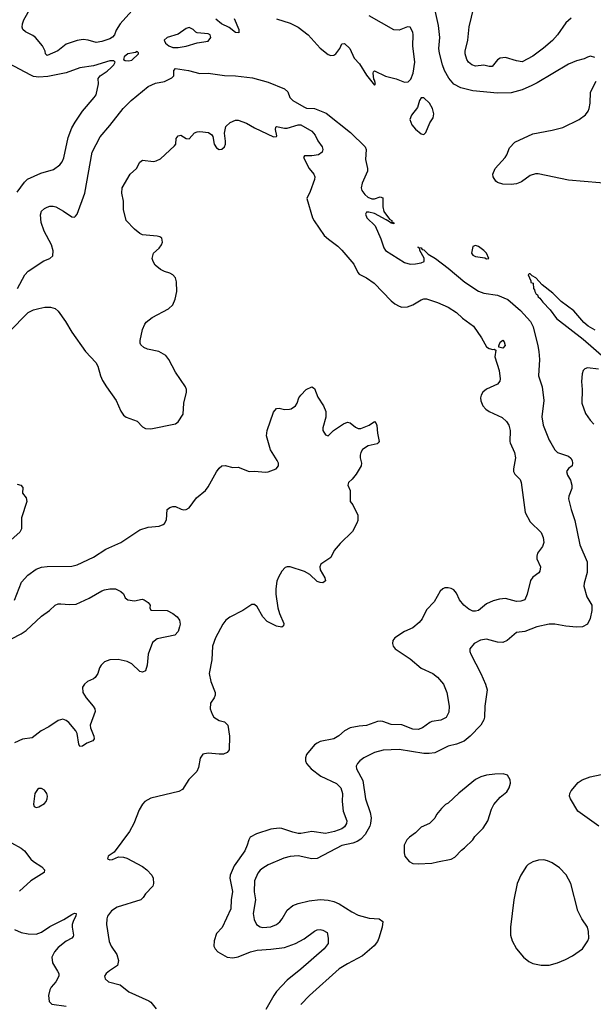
# Model space of a CAD drawing. Header units: inches. Extents: x 1934316 to 2140091, y 524953 to 667329.
# Tile 38 of 256: x 1980569 to 1984772, y 545884 to 553101. Entities that reach past the tile are written whole.
import ezdxf

# ---------------------------------------------------------------- set-up
doc = ezdxf.new("R2010")
doc.units = ezdxf.units.IN
doc.header["$MEASUREMENT"] = 0
doc.layers.add('B9584', color=7, linetype='Continuous')
doc.layers.add('B9585', color=7, linetype='Continuous')

msp = doc.modelspace()

# ---------------------------------------------------------------- linework, layer by layer
at = {"layer": 'B9584', "color": 5}
for points, elevation in [([(1980530, 548846.8), (1980582.3, 548977.7), (1980628.4, 549030), (1980690, 549074), (1980730, 549087.9), (1980770, 549092.4), (1980950, 549096), (1980990, 549104.9), (1981110, 549162.6), (1981200.3, 549219.7), (1981310.6, 549269.4), (1981450, 549361.1), (1981510, 549382), (1981590, 549388.5), (1981619.8, 549400.3), (1981630.9, 549409.1), (1981644.6, 549435.4), (1981649, 549510), (1981670, 549526.8), (1981690, 549534), (1981710, 549534), (1981752.4, 549512.4), (1981770, 549508), (1981790, 549510.4), (1981810, 549523.8), (1981864.4, 549595.6), (1981930, 549650.4), (1981950, 549678), (1982010, 549788), (1982030, 549814.9), (1982050, 549832), (1982074.3, 549834.3), (1982130, 549818), (1982170, 549822), (1982250, 549790.4), (1982290, 549792.4), (1982370, 549784.6), (1982390, 549787.4), (1982449.2, 549810), (1982464.5, 549830), (1982465.1, 549850), (1982456.9, 549870), (1982407.9, 549947.9), (1982392.5, 550000)], 280), ([(1983195.2, 550000), (1983188.1, 549991.9), (1983123, 549977), (1983081.6, 549950), (1983068, 549930), (1983064.9, 549910), (1983064.9, 549890), (1983074, 549850), (1983071, 549830), (1983034.8, 549770), (1983005.8, 549734.2), (1982978.8, 549710), (1982973.4, 549690), (1982990.3, 549650), (1982990.5, 549570.5), (1983010, 549544.7), (1983046.4, 549470), (1983046.7, 549430), (1983040.3, 549410), (1983006.7, 549350), (1982918, 549262), (1982874.4, 549210), (1982850, 549159), (1982774.8, 549110), (1982768, 549090), (1982770.6, 549070), (1982806, 549010), (1982810.7, 548989.3), (1982790, 548974), (1982770, 548975.1), (1982750, 548984.5), (1982694.6, 549034.6), (1982656.3, 549056.3), (1982550, 549090.9), (1982530, 549091.1), (1982514.9, 549085.1), (1982490, 549059.6), (1982464.4, 549015.5), (1982453.7, 548986.3), (1982444.9, 548930), (1982446.2, 548890), (1982460.3, 548790), (1982471.8, 548750), (1982505.4, 548674.6), (1982502, 548658), (1982490, 548649.3), (1982450, 548656.2), (1982382.9, 548690), (1982350, 548725.1), (1982310, 548798.4), (1982290, 548813.6), (1982270, 548815.6), (1982203, 548770), (1982110, 548721.7), (1982080.6, 548699.4), (1982058.3, 548670), (1982004.4, 548570), (1981981.7, 548510), (1981977.3, 548410), (1981958, 548310), (1981970.3, 548250.3), (1982001.3, 548170), (1982000.4, 548150), (1981993, 548130), (1981968.1, 548091.9), (1981964.4, 548050), (1981978.3, 548010), (1981992.4, 547990), (1982030, 547965.3), (1982070, 547954.9), (1982094, 547930), (1982105.7, 547850), (1982102.8, 547750), (1982090.4, 547729.6), (1982062, 547718), (1982030, 547716.9), (1981950, 547726), (1981910, 547717), (1981890.3, 547689.7), (1981878.9, 547621.1), (1981867, 547590), (1981808.6, 547531.4), (1981761.3, 547458.7), (1981735.4, 547444.6), (1981530, 547395), (1981486.9, 547370), (1981469, 547351), (1981444.1, 547310), (1981406.5, 547210), (1981374, 547150), (1981260.5, 546999.5), (1981218, 546970), (1981212, 546950), (1981230, 546944), (1981250, 546945.5), (1981294, 546966), (1981330, 546963.7), (1981355.1, 546955.1), (1981470, 546893.4), (1981501.6, 546870), (1981538, 546830), (1981546.4, 546810), (1981550.3, 546770), (1981543.8, 546750), (1981490, 546694.7), (1981473.6, 546666.4), (1981457.1, 546650), (1981282.5, 546597.5), (1981241.3, 546570), (1981213.4, 546530), (1981207.4, 546510), (1981206.3, 546470), (1981225.3, 546345.3), (1981238.3, 546310), (1981282, 546250), (1981294, 546206), (1981284.9, 546170), (1981226.4, 546130), (1981203.8, 546110), (1981190.4, 546090), (1981196.4, 546070), (1981220.7, 546050), (1981306.4, 546026.4), (1981370, 545976.5), (1981514.4, 545910), (1981530, 545898.9), (1981570, 545850.3)], 280), ([(1984163.8, 550000), (1984194, 549930), (1984202, 549890), (1984186.4, 549810), (1984188.2, 549790), (1984198, 549770), (1984236.3, 549730), (1984243.8, 549710), (1984273.1, 549490), (1984310, 549421.6), (1984390, 549342), (1984404.7, 549304.7), (1984408.9, 549270), (1984399.1, 549240.9), (1984363.7, 549190), (1984357.6, 549170), (1984358.4, 549150), (1984384.9, 549090), (1984381.4, 549058.6), (1984373, 549047), (1984330, 549015.1), (1984312.7, 548990), (1984288.2, 548890), (1984270, 548849.6), (1984241.4, 548838.6), (1984210, 548836.8), (1984130, 548857.7), (1984085.2, 548854.7), (1984037.5, 548842.5), (1983990, 548820.4), (1983930, 548772), (1983910, 548765), (1983890, 548767), (1983860.4, 548780.4), (1983823.5, 548810), (1983792.6, 548850), (1983770, 548898.4), (1983750, 548921.1), (1983730, 548933.3), (1983710, 548938), (1983683.4, 548936.6), (1983669.3, 548930.7), (1983650, 548911.6), (1983605.5, 548834.5), (1983550, 548776), (1983518.3, 548710), (1983497.2, 548682.8), (1983450, 548643.1), (1983390, 548616.5), (1983317.1, 548570), (1983303.8, 548550), (1983300.4, 548530), (1983306.7, 548510), (1983321.6, 548490), (1983430, 548417.4), (1983510, 548348.9), (1983597.1, 548310), (1983630, 548281.3), (1983673.4, 548230), (1983698, 548170), (1983716.5, 548070), (1983713.7, 548026.3), (1983694.3, 547985.7), (1983654, 547966), (1983590, 547956.2), (1983574.9, 547950), (1983520.3, 547910), (1983490, 547898.2), (1983450, 547901.6), (1983370, 547933.6), (1983290, 547936.1), (1983230, 547956.8), (1983210, 547958.7), (1983190, 547957.2), (1983110, 547928.1), (1983056.4, 547923.6), (1982990, 547911.1), (1982950.2, 547889.8), (1982906.6, 547853.4), (1982870, 547831.2), (1982770.3, 547809.7), (1982750, 547799.6), (1982730, 547785.1), (1982670, 547715.1), (1982662.6, 547690), (1982663.1, 547670), (1982670.4, 547650), (1982704.2, 547610), (1982776.1, 547556.1), (1982890, 547502.8), (1982921.2, 547470), (1982933.5, 547430), (1982932.2, 547370), (1982939.6, 547299.6), (1982966, 547230), (1982964.9, 547210), (1982950, 547184.4), (1982930.6, 547169.4), (1982875.3, 547150), (1982810, 547136.3), (1982710, 547150.8), (1982630, 547135.3), (1982610, 547136.1), (1982570, 547145), (1982490, 547174.2), (1982470, 547176.5), (1982410, 547167.4), (1982305.1, 547134.9), (1982258.4, 547110), (1982247, 547090), (1982236.5, 547050), (1982218.4, 547010), (1982140.3, 546899.7), (1982111.1, 546830), (1982108.3, 546810), (1982127.7, 546712.3), (1982118.4, 546650), (1982116.3, 546583.7), (1982052.3, 546447.7), (1982010, 546403.7), (1981993.4, 546350), (1981992.4, 546310), (1982000.5, 546290), (1982020.7, 546270), (1982090, 546230.3), (1982130, 546224.2), (1982170, 546231.6), (1982259.5, 546270), (1982310, 546282.3), (1982410, 546287.5), (1982510, 546300.2), (1982590.7, 546329.3), (1982654.5, 546365.5), (1982730, 546420.9), (1982749.9, 546430.1), (1982770, 546432.9), (1982790, 546428.8), (1982821.6, 546410), (1982830.3, 546370.3), (1982828.5, 546330), (1982799.5, 546290), (1982630, 546140.8), (1982530, 546062.5), (1982450, 545977.6), (1982430.2, 545950), (1982373.1, 545846.8)], 320), ([(1984460.5, 550000), (1984490, 549948.4), (1984510, 549928.5), (1984590, 549902), (1984606.9, 549886.9), (1984617.1, 549870), (1984620.5, 549850), (1984617.3, 549830), (1984590, 549812), (1984576.4, 549790), (1984582.5, 549762.5), (1984605.8, 549725.8), (1984614.4, 549690), (1984613.8, 549666.2), (1984592.7, 549610), (1984590.4, 549590), (1984610.4, 549510), (1984637.7, 549430), (1984673, 549253), (1984727.7, 549127.8), (1984727.7, 549050), (1984704.9, 548970), (1984703.8, 548950), (1984724.9, 548870), (1984760.5, 548810), (1984762.4, 548770), (1984748.5, 548711.5), (1984728.6, 548671.4), (1984694, 548650), (1984650, 548648.6), (1984570, 548655.8), (1984490, 548669.8), (1984450, 548669.8), (1984358.8, 548650), (1984270, 548618), (1984210.3, 548609.7), (1984142, 548550), (1984110, 548535.1), (1984070, 548538.3), (1983990, 548560.3), (1983945.9, 548554.1), (1983900.5, 548530), (1983867.3, 548490), (1983867.3, 548470), (1983874, 548450), (1983948.8, 548308.8), (1983983.1, 548230), (1983993.7, 548190), (1983976.9, 548070), (1983976.1, 547990), (1983970.2, 547969.8), (1983948.5, 547931.5), (1983870.3, 547850), (1983825.9, 547814.1), (1983770, 547790.8), (1983710, 547777.6), (1983610, 547728.7), (1983570, 547721.8), (1983530, 547722.2), (1983350, 547752.5), (1983232.6, 547747.4), (1983170, 547731.2), (1983090.6, 547690), (1983061.6, 547670), (1983043.8, 547650), (1983034.4, 547630), (1983037, 547610), (1983084, 547524), (1983102.4, 547390), (1983137.7, 547290), (1983144, 547250), (1983140.2, 547210), (1983133.8, 547190), (1983101.5, 547130), (1983070, 547095.1), (1983042.3, 547077.7), (1983010, 547065.5), (1982930, 547048.9), (1982750, 546952.9), (1982710, 546951.6), (1982610, 546972.8), (1982551.2, 546968.8), (1982504.1, 546955.9), (1982390, 546906), (1982350, 546883.1), (1982331.8, 546868.2), (1982314.7, 546845.3), (1982290.2, 546790), (1982288.4, 546710), (1982297.2, 546650), (1982280.2, 546550), (1982286.5, 546506.5), (1982305.5, 546470), (1982330, 546452.4), (1982350, 546447.2), (1982410, 546451.6), (1982450, 546470.3), (1982474.8, 546490), (1982491.9, 546510), (1982530, 546573.4), (1982570, 546607.8), (1982610, 546622.8), (1982690, 546642.8), (1982770, 546652.6), (1982830, 546648), (1982870, 546638.5), (1982910, 546620.3), (1983001.7, 546561.7), (1983050, 546538.3), (1983130, 546517), (1983202, 546510), (1983230.4, 546490.4), (1983226, 546450), (1983200.4, 546370), (1983190, 546345.2), (1983167.4, 546312.6), (1983080.4, 546239.6), (1982970, 546182), (1982910, 546144.7), (1982692, 545950), (1982630, 545882)], 340), ([(1980550, 549696.3), (1980578, 549690), (1980593, 549673), (1980590.8, 549630), (1980615.6, 549595.6), (1980620.3, 549570), (1980581.5, 549450), (1980581.5, 549370), (1980570, 549344.7), (1980507, 549290)], 280), ([(1980510, 548563.9), (1980579.6, 548600.4), (1980615.4, 548624.6), (1980730, 548728.7), (1980788.5, 548771.5), (1980830, 548810.4), (1980850, 548818.7), (1980870, 548820.3), (1980933.9, 548813.9), (1980981.8, 548818.2), (1981078, 548862), (1981170, 548914), (1981190, 548922.8), (1981230, 548930.7), (1981270.6, 548930.6), (1981310, 548911.3), (1981330, 548892), (1981343, 548863), (1981362, 548850), (1981410, 548840.5), (1981465.6, 548854.4), (1981482, 548850), (1981511.3, 548830), (1981524.7, 548810), (1981522, 548790), (1981530, 548774), (1981650, 548772), (1981692, 548750), (1981723.6, 548723.6), (1981739.6, 548699.6), (1981744.7, 548670), (1981741, 548650), (1981730, 548618), (1981704.7, 548590), (1981577.1, 548562.9), (1981543.1, 548536.9), (1981510.4, 548450), (1981502, 548370), (1981490, 548329), (1981470, 548319.3), (1981450, 548324.5), (1981390, 548379.5), (1981357.5, 548397.5), (1981290, 548412.2), (1981230, 548409.7), (1981190, 548393.6), (1981165.5, 548370), (1981153, 548350), (1981140.7, 548310), (1981121.1, 548278.9), (1981110, 548269.3), (1981066, 548250), (1981044, 548230), (1981030.5, 548209.5), (1981030.6, 548170), (1981056.3, 548130), (1981107.7, 548070), (1981119.1, 548050), (1981122, 548030), (1981086.4, 547930), (1981088.5, 547910), (1981113.4, 547850), (1981113.7, 547830), (1981103.9, 547816.1), (1981061.3, 547798.7), (1981030, 547777), (1981010, 547774), (1981002.9, 547790), (1980989.8, 547869.8), (1980979.8, 547890), (1980930, 547949.7), (1980910, 547965.7), (1980885.7, 547974.3), (1980850, 547965.4), (1980782, 547918), (1980727.3, 547890), (1980661.4, 547838.6), (1980590, 547826.6), (1980530, 547800.4)], 260), ([(1984813.5, 547190), (1984659.2, 547299.2), (1984604.4, 547390), (1984597.7, 547410), (1984600.4, 547430), (1984611.2, 547450), (1984661.3, 547510), (1984690, 547528.9), (1984750, 547551.7), (1984831, 547569)], 340), ([(1980510, 547069.1), (1980580.4, 547030), (1980604.9, 547010), (1980650, 546948.4), (1980670.6, 546930), (1980732.3, 546892.3), (1980750.4, 546870), (1980748, 546850), (1980651.6, 546788.4), (1980567.1, 546712.9)], 260), ([(1980530, 546432.4), (1980578.8, 546410), (1980630, 546400.3), (1980690, 546399.6), (1980730, 546412.3), (1980790, 546454.7), (1980893.6, 546506.4), (1980950, 546543.1), (1980970, 546552), (1980982, 546550), (1980979.3, 546530), (1980962.3, 546497.7), (1980954.4, 546470), (1980952.4, 546450), (1980963.1, 546390), (1980959.7, 546380.3), (1980951.3, 546368.7), (1980910, 546348.3), (1980850, 546302), (1980823.1, 546270), (1980805.7, 546230), (1980808.8, 546188.8), (1980847.2, 546127.2), (1980854.9, 546110), (1980855.3, 546090), (1980834.9, 546050), (1980800.3, 546010), (1980788.8, 545990), (1980780.4, 545950), (1980785.5, 545905.5), (1980805.5, 545885.5), (1980910, 545870.3)], 260)]:
    msp.add_lwpolyline(points, dxfattribs=dict(at, elevation=elevation))
for points, elevation in [([(1984112.7, 547572.7), (1984050, 547572), (1983990, 547565.1), (1983947.1, 547552.9), (1983910, 547532), (1983788.1, 547431.9), (1983710, 547358), (1983690, 547348), (1983659.8, 547320.2), (1983624.5, 547275.5), (1983610, 547248), (1983572, 547210), (1983510, 547182), (1983470, 547142), (1983424.7, 547110), (1983406, 547090), (1983386.8, 547050), (1983385.4, 546994.6), (1983391.3, 546970), (1983422, 546930), (1983450, 546916), (1983490, 546914), (1983590, 546918), (1983630, 546928.2), (1983730, 546948.2), (1983758.3, 546961.7), (1983805.3, 547014.7), (1983829.6, 547030.4), (1983889, 547090), (1983905.1, 547114.9), (1983964.1, 547175.9), (1983999.3, 547230), (1984025.4, 547314.6), (1984042.7, 547350), (1984090, 547402.8), (1984138, 547442), (1984156, 547470), (1984164.7, 547504.7), (1984164, 547530), (1984144, 547564)], 360), ([(1980730, 547466.6), (1980710, 547466), (1980700.4, 547459.6), (1980680.5, 547430), (1980670.7, 547350.7), (1980675.3, 547335.3), (1980690, 547326.8), (1980710, 547330.7), (1980750, 547355.5), (1980762.9, 547370), (1980771.3, 547390), (1980772.8, 547410), (1980767.3, 547430), (1980750, 547454)], 280), ([(1984410, 546943.7), (1984370, 546940.9), (1984328.7, 546928.7), (1984296, 546910), (1984282.8, 546897.2), (1984240.5, 546830), (1984214.9, 546770), (1984190.3, 546649.6), (1984166, 546450), (1984165.5, 546390), (1984177.3, 546350), (1984210.6, 546290), (1984260.7, 546230), (1984299, 546199), (1984330, 546183), (1984390, 546170.4), (1984450, 546172.4), (1984510, 546188.2), (1984568.2, 546211.8), (1984620.1, 546239.9), (1984693.2, 546290), (1984732.7, 546350), (1984739.3, 546370), (1984738, 546418), (1984729, 546450), (1984689.2, 546510), (1984659.3, 546570), (1984607, 546770), (1984572.7, 546832.7), (1984525.3, 546885.3), (1984470, 546922), (1984437.2, 546937.2)], 360)]:
    msp.add_lwpolyline(points, close=True, dxfattribs=dict(at, elevation=elevation))
at = {"layer": 'B9585', "color": 5}
for points, elevation in [([(1981412.3, 553190), (1981304.9, 553070), (1981276.8, 553023.2), (1981264, 552990), (1981250, 552973.2), (1981230, 552961.2), (1981170, 552940.9), (1981130, 552935.1), (1981070, 552951.3), (1981034.9, 552954.9), (1980990, 552948.6), (1980910, 552922), (1980847.4, 552872.6), (1980770, 552839.3), (1980759.3, 552850), (1980756.2, 552870), (1980735.4, 552910), (1980685.6, 552970), (1980665.9, 552985.9), (1980611.1, 553011.1), (1980592, 553030), (1980587.1, 553047.1), (1980589.2, 553070), (1980600.1, 553099.9), (1980649.9, 553190.1)], 340), ([(1984784.7, 552824.7), (1984752.7, 552832.7), (1984730, 552826), (1984706.2, 552813.8), (1984650, 552798.7), (1984590, 552775.8), (1984361.8, 552638.2), (1984321.7, 552618.3), (1984250, 552587.4), (1984170, 552566), (1984070, 552562.2), (1983890, 552578.8), (1983801.3, 552601.3), (1983750, 552629.7), (1983712.5, 552672.5), (1983682, 552730), (1983666.8, 552770), (1983644.6, 552855.4), (1983641.5, 552890), (1983648.6, 552971.4), (1983638.3, 553058.3), (1983607.8, 553190)], 340), ([(1984610, 553112.4), (1984570, 553077.4), (1984509.4, 552990.6), (1984472.1, 552947.9), (1984407.8, 552892.2), (1984330, 552833.3), (1984250, 552793.5), (1984210, 552798.9), (1984130, 552823.9), (1984090, 552820.4), (1984070, 552806.3), (1984030, 552758.9), (1984010, 552758.4), (1983970, 552766.8), (1983910, 552761.2), (1983881.6, 552770), (1983857.7, 552790), (1983844.5, 552810), (1983832.9, 552850), (1983832.5, 552870), (1983853.5, 552950), (1983862.7, 553050), (1983897.3, 553190)], 320), ([(1982139.5, 553110), (1982174, 553030), (1982174, 553006), (1982150, 553006.6), (1982103.3, 553043.3), (1982047.3, 553070), (1982005.9, 553105.9)], 340), ([(1982450, 553107.6), (1982550, 553075.9), (1982610, 553047.1), (1982683.6, 552990), (1982770, 552892.9), (1982830, 552844.9), (1982850, 552839), (1982870, 552841.2), (1982884.7, 552850), (1982915.3, 552890), (1982930, 552924.9), (1982950, 552926.7), (1982988.9, 552890), (1983018.8, 552818.8), (1983058.2, 552778.2), (1983110, 552695.5), (1983170, 552621), (1983177.2, 552630), (1983170, 552659), (1983164.5, 552664.5), (1983158, 552710), (1983160.7, 552719.3), (1983170, 552726.8), (1983250, 552686.7), (1983328.6, 552668.6), (1983390, 552644.4), (1983414.8, 552645.2), (1983435.3, 552664.7), (1983451.9, 552708.1), (1983463.5, 552790), (1983450.6, 552910), (1983452.7, 552990), (1983449.8, 553010), (1983430, 553046), (1983410, 553049.7), (1983350, 553023.2), (1983310, 553025.7), (1983129.8, 553130)], 360), ([(1980550, 551836), (1980604.2, 551910), (1980627.3, 551932.7), (1980723.7, 551976.3), (1980816.6, 552003.4), (1980863.7, 552036.3), (1980881.1, 552058.9), (1980892.4, 552087.6), (1980923.4, 552236.6), (1980952.3, 552307.7), (1980974.5, 552350), (1981028.3, 552431.7), (1981115.4, 552530), (1981128.3, 552550), (1981147.3, 552630), (1981145.2, 552670), (1981158, 552690), (1981210, 552723.6), (1981240.5, 552750), (1981258.7, 552770), (1981269.3, 552790), (1981259.3, 552799.3), (1981230, 552800.4), (1981110, 552763.5), (1981010, 552747.2), (1980910, 552711.1), (1980774.3, 552685.7), (1980710, 552679.9), (1980670, 552685.9), (1980650, 552694.1), (1980490, 552780.6)], 360), ([(1980552.6, 551130), (1980606.9, 551230), (1980630, 551258.4), (1980746.5, 551333.5), (1980789.7, 551350.3), (1980811.3, 551370), (1980813.6, 551406.4), (1980801.8, 551450), (1980748, 551550), (1980726.1, 551613.9), (1980721.4, 551670), (1980730, 551697.1), (1980750, 551717), (1980770, 551727.2), (1980790, 551734.9), (1980814.7, 551734.7), (1980834.8, 551730), (1980890, 551698.4), (1980950, 551655.5), (1980970, 551653.4), (1980978.9, 551661.1), (1980990, 551676), (1981046.2, 551830), (1981101.1, 552130), (1981158.2, 552241.8), (1981230, 552324.9), (1981328, 552450), (1981387, 552510), (1981510, 552612), (1981564.6, 552635.4), (1981631.1, 552648.9), (1981684.4, 552675.6), (1981698.4, 552690), (1981698.9, 552730), (1981710, 552743.1), (1981805.5, 552730), (1981890, 552707.3), (1981950, 552710.1), (1982070, 552691.9), (1982150, 552690.2), (1982275.3, 552675.3), (1982390, 552643.8), (1982510, 552594.4), (1982532.9, 552572.9), (1982549.4, 552530), (1982570, 552508.5), (1982650, 552461.3), (1982670, 552453.7), (1982730, 552450.9), (1982815.1, 552415.1), (1982993.8, 552273.8), (1983101.3, 552170), (1983107.7, 552150), (1983103.4, 552076.6), (1983117.6, 552010), (1983116.9, 551990), (1983077.9, 551902.1), (1983071.9, 551870), (1983075, 551850), (1983099.1, 551819.1), (1983120.9, 551800.9), (1983148.3, 551788.3), (1983170, 551787.8), (1983210, 551802.2), (1983230, 551794.6), (1983229.2, 551730), (1983236.2, 551696.2), (1983279.5, 551639.5), (1983295.2, 551630), (1983295.3, 551615.3), (1983303.2, 551616.8), (1983313.4, 551610), (1983310, 551604.5), (1983290, 551608.7), (1983280.1, 551620.1), (1983255.2, 551635.2), (1983170, 551680.4), (1983128.6, 551691.4), (1983110.6, 551689.4), (1983104.1, 551675.9), (1983113, 551650), (1983174.9, 551590), (1983215.6, 551495.6), (1983236.4, 551430), (1983249.1, 551409.1), (1983390, 551320.3), (1983430, 551310.3), (1983468.5, 551311.6), (1983510, 551318.9), (1983533.6, 551330), (1983533, 551353), (1983501.1, 551410), (1983502, 551422), (1983487.9, 551432.1), (1983490, 551436), (1983491.6, 551431.6), (1983510, 551430.2), (1983517.5, 551417.5), (1983530, 551413.7), (1983562.8, 551382.9), (1983615.2, 551350), (1983710, 551279), (1983830, 551177.8), (1983930, 551112.6), (1983970, 551096.9), (1984070, 551082), (1984145.3, 551050), (1984237.6, 550970), (1984312.5, 550890), (1984331.7, 550850), (1984367, 550710), (1984372.9, 550670), (1984377, 550610), (1984371.6, 550491.6), (1984398, 550410), (1984410.3, 550310), (1984394.3, 550190), (1984405.2, 550130), (1984450, 550018.4), (1984460.5, 550000)], 340), ([(1984934.6, 551894.6), (1984590, 551924.2), (1984368.9, 551971.1), (1984349, 551971), (1984310, 551958.9), (1984246.1, 551913.9), (1984210, 551898.7), (1984170, 551892.8), (1984110, 551895.6), (1984070, 551907.2), (1984057.2, 551917.2), (1984037.4, 551950), (1984036.3, 551970), (1984054.3, 552010), (1984125.7, 552090), (1984138.5, 552110), (1984159, 552161), (1984196.5, 552203.5), (1984330, 552263.6), (1984470, 552290.3), (1984550, 552312), (1984669.3, 552370), (1984715.5, 552404.5), (1984735.1, 552430), (1984742.4, 552450), (1984749.6, 552490), (1984751.3, 552570), (1984793.6, 552650)], 340), ([(1980490, 550811.8), (1980630, 550954.4), (1980670, 550973.6), (1980710, 550985.5), (1980753.3, 550993.3), (1980793.8, 550993.8), (1980830, 550984.9), (1980850, 550964.9), (1980904.9, 550890), (1980950.4, 550810), (1981052.4, 550670), (1981127.4, 550587.4), (1981141.1, 550561.1), (1981162, 550490), (1981176.7, 550456.7), (1981204.4, 550410), (1981277.1, 550310), (1981310, 550231), (1981330, 550202.8), (1981350, 550186.8), (1981430, 550158.8), (1981470, 550117.3), (1981490, 550104.4), (1981530, 550101.7), (1981710, 550138.4), (1981730, 550153.4), (1981766, 550210), (1981772.8, 550290), (1981791.5, 550370), (1981791.5, 550390), (1981785.1, 550410), (1981710, 550518.9), (1981661.5, 550610), (1981639.3, 550639.3), (1981589, 550669), (1981506.3, 550686.3), (1981477.8, 550697.8), (1981456.9, 550716.9), (1981451.5, 550730), (1981451.2, 550750), (1981469.8, 550830.2), (1981486.9, 550870), (1981497, 550883), (1981540.9, 550919.1), (1981659, 550981), (1981690, 551010.5), (1981708.1, 551051.9), (1981720.3, 551110), (1981718.9, 551178.9), (1981709.7, 551209.7), (1981690, 551232.3), (1981670, 551244.5), (1981630, 551255.1), (1981601.2, 551270), (1981561.3, 551301.3), (1981546.6, 551330), (1981540.9, 551350), (1981549.2, 551390), (1981590, 551427.7), (1981607, 551450), (1981615.6, 551470), (1981610, 551499), (1981595.3, 551510), (1981575.3, 551515.3), (1981470, 551525.2), (1981450, 551534), (1981410, 551565.2), (1981349.2, 551630), (1981329.4, 551710), (1981329.6, 551770), (1981316.9, 551830), (1981319.6, 551870), (1981379.3, 551970), (1981424, 552010), (1981450, 552058), (1981470, 552070.8), (1981550, 552063), (1981570, 552066.4), (1981599.7, 552080.3), (1981703.6, 552176.4), (1981712.7, 552190), (1981716.2, 552230), (1981730, 552250.4), (1981750, 552254.4), (1981790, 552230.7), (1981810, 552227.3), (1981850, 552270.8), (1981870, 552278.8), (1981890, 552282.8), (1981953.2, 552273.2), (1981977.3, 552257.3), (1981984, 552244), (1981994, 552190), (1982010, 552161), (1982030, 552150.8), (1982050, 552151), (1982069, 552170), (1982076, 552190), (1982078, 552210), (1982069, 552270), (1982080.7, 552319.3), (1982112.4, 552347.6), (1982150, 552364.9), (1982170, 552365.3), (1982230, 552343.9), (1982290, 552308.3), (1982430, 552243), (1982450, 552246), (1982452.3, 552250), (1982444.1, 552295.9), (1982445.6, 552314.4), (1982450, 552318), (1982510, 552305.3), (1982530, 552305.7), (1982610, 552330.2), (1982630, 552331.5), (1982710, 552284.4), (1982734.7, 552254.7), (1982754.4, 552214.4), (1982784.9, 552170), (1982790.7, 552150), (1982786, 552130), (1982758, 552110), (1982710, 552102.4), (1982656.9, 552103.1), (1982648, 552092), (1982690.4, 552010), (1982723.7, 551970), (1982731.8, 551950), (1982728.9, 551930), (1982697.5, 551842.5), (1982673.1, 551790), (1982713.7, 551650), (1982726.1, 551626.1), (1982800.6, 551520.6), (1982831.5, 551491.5), (1982901.2, 551441.2), (1982930, 551413), (1983017.6, 551310), (1983047.8, 551247.8), (1983057.2, 551237.2), (1983110, 551210.3), (1983166.7, 551170), (1983290, 551040.4), (1983318.5, 551018.5), (1983350, 551000.3), (1983370, 550994.9), (1983410, 550996), (1983450, 551011.6), (1983510, 551047.8), (1983530, 551054.7), (1983550, 551054.7), (1983630, 551029.1), (1983710, 550994.4), (1983770, 550955.8), (1983814.6, 550914.6), (1983895.1, 550855.1), (1983954.2, 550770), (1983990, 550704), (1984010, 550690.3), (1984035.5, 550684.5), (1984046.4, 550686.4), (1984058.8, 550678.8), (1984051.3, 550630), (1984083.5, 550530), (1984090.2, 550470), (1984087.6, 550452.4), (1984070.5, 550430), (1983990, 550392.6), (1983963.1, 550370), (1983950, 550348.7), (1983945.7, 550330), (1983947.6, 550307.6), (1983963.1, 550270), (1983985.4, 550245.4), (1984010, 550228.9), (1984104.5, 550184.5), (1984135.9, 550155.9), (1984153.1, 550130), (1984163.6, 550090), (1984159.5, 550010), (1984163.8, 550000)], 320), ([(1984785.1, 550825.1), (1984735.8, 550855.8), (1984702.8, 550882.8), (1984630, 550967.1), (1984535.8, 551035.8), (1984476.1, 551096.1), (1984398, 551158), (1984350, 551208.7), (1984323.1, 551223.1), (1984310, 551238), (1984302, 551238), (1984294, 551230), (1984314, 551186), (1984314, 551174), (1984332, 551170), (1984334, 551130), (1984342, 551122), (1984342.8, 551110), (1984354.8, 551090), (1984363.9, 551083.9), (1984368.9, 551070), (1984381.1, 551061.1), (1984403.6, 551030), (1984455.6, 550975.6), (1984502.8, 550910), (1984698.6, 550758.6), (1984868.7, 550610)], 360), ([(1984810, 550539.3), (1984730, 550549), (1984710, 550542), (1984698, 550530), (1984690, 550506), (1984686.4, 550450), (1984690.4, 550390), (1984688.7, 550290), (1984715.8, 550215.8), (1984750, 550164.9), (1984776.7, 550136.7)], 360), ([(1982392.5, 550000), (1982377.7, 550050), (1982382.3, 550090), (1982430, 550224.7), (1982450, 550250.6), (1982470, 550254.8), (1982510, 550244.7), (1982545.4, 550245.4), (1982558, 550250), (1982590, 550272), (1982602, 550290), (1982614, 550330), (1982628.7, 550350), (1982669.4, 550390.6), (1982710, 550411), (1982730, 550398), (1982754.7, 550334.7), (1982796.4, 550270), (1982812.4, 550230), (1982812.7, 550187.3), (1982790.8, 550110), (1982791, 550090), (1982810, 550058), (1982830, 550052), (1982869.1, 550090.9), (1982941.5, 550138.5), (1982970, 550150.8), (1982990, 550146.8), (1983030, 550113.4), (1983050, 550105.5), (1983070, 550106), (1983128.7, 550130), (1983170, 550156), (1983182, 550142), (1983187.1, 550127.1), (1983190.4, 550070), (1983204, 550010), (1983195.2, 550000)], 280)]:
    msp.add_lwpolyline(points, dxfattribs=dict(at, elevation=elevation))
for points, elevation in [([(1981810, 553042.9), (1981790, 553036.2), (1981730, 552996.3), (1981648.9, 552971.1), (1981627.7, 552950), (1981636.4, 552930), (1981661.3, 552910), (1981690, 552898), (1981730, 552896.5), (1981790, 552906.4), (1981870, 552932.4), (1981950, 552943.7), (1981969.6, 552970), (1981966, 552990), (1981950, 552998.7), (1981870, 553004.5), (1981859, 553010), (1981841.2, 553030)], 360), ([(1981430, 552868), (1981418.5, 552861.5), (1981362, 552850), (1981334, 552830), (1981330.8, 552810), (1981342.6, 552802.6), (1981370, 552798.7), (1981390, 552804.2), (1981439, 552850), (1981439, 552859)], 360), ([(1983530, 552529), (1983511.1, 552528.9), (1983498.8, 552510), (1983483, 552457), (1983439, 552401), (1983428.7, 552370), (1983443.7, 552330), (1983470, 552299.3), (1983510, 552263.8), (1983530, 552258.8), (1983546.3, 552273.7), (1983575.5, 552344.5), (1983598, 552382), (1983602.7, 552410), (1983594, 552450), (1983571.8, 552490)], 360), ([(1983910, 551446), (1983890, 551439), (1983880.5, 551390), (1983890, 551374.8), (1983910, 551366.7), (1983976.3, 551356.3), (1983990, 551348), (1984006, 551350), (1983989.2, 551390), (1983969.3, 551410), (1983930, 551439.5)], 360), ([(1984110, 550694), (1984080.2, 550700.2), (1984079, 550710), (1984090, 550738.8), (1984110, 550752.4), (1984119.9, 550739.9), (1984126, 550714)], 320)]:
    msp.add_lwpolyline(points, close=True, dxfattribs=dict(at, elevation=elevation))

doc.saveas('drawing.dxf')
